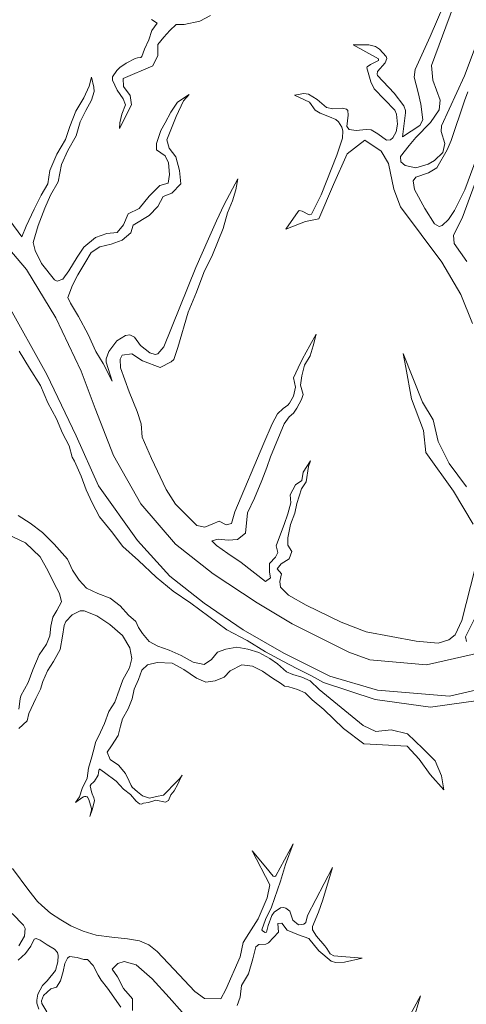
# Model space of a CAD drawing. Header units: metres. Extents: x 64961 to 73789, y 403835 to 410663.
# Tile 92 of 135: x 72297 to 72402, y 404284 to 404514. Entities that reach past the tile are written whole.
import ezdxf

# ---------------------------------------------------------------- set-up
doc = ezdxf.new("R2010")
doc.units = ezdxf.units.M
doc.layers.add('B-GEO-OG-OVLIJNOBJ-G', color=253, linetype='Continuous', lineweight=0)
doc.layers.add('T22', color=7, linetype='Continuous', lineweight=0)

msp = doc.modelspace()

# ---------------------------------------------------------------- linework, layer by layer
at = {"layer": 'B-GEO-OG-OVLIJNOBJ-G'}
for points in [[(72396.264, 404517.664), (72393.088, 404510.272), (72389.56, 404502.56), (72389.307, 404500.816), (72390.245, 404497.212), (72390.904, 404494.496), (72391.366, 404490.864), (72390.664, 404489.536), (72386.608, 404486.848), (72387.296, 404492.48), (72387.294, 404493.049), (72386.929, 404494.125), (72384.664, 404497.056), (72380.784, 404501.216), (72380.665, 404501.505), (72380.808, 404502.129), (72382.558, 404504.174), (72382.984, 404505.17), (72382.8, 404505.632), (72381.207, 404507.322), (72380.29, 404507.95), (72378.76, 404508.352), (72375.072, 404508.32), (72380.976, 404505.088), (72381.021, 404504.692), (72379.104, 404503.758), (72378.329, 404503.225), (72378.248, 404502.944), (72379.209, 404499.685), (72380.032, 404498.08)], [(72389.713, 404486.7), (72393.114, 404490.185), (72395.144, 404493.184), (72395.4, 404495.404), (72393.715, 404500.069), (72393.392, 404503.488), (72398.536, 404517.376)], [(72374.056, 404366.624), (72360.872, 404373.28), (72352.688, 404378.112), (72342.432, 404384.928), (72333.584, 404391.84), (72325.504, 404401.216), (72319.152, 404412.544), (72314.84, 404423.52), (72311.584, 404432.192), (72305.672, 404444.672), (72298.824, 404455.936), (72284.416, 404472.768), (72271.048, 404485.568), (72264.608, 404490.368), (72254.776, 404495.008), (72243.544, 404498.016), (72223.672, 404503.456), (72214.952, 404508.576), (72211.352, 404512.448), (72210.136, 404515.936)], [(72328.304, 404503.424), (72329.512, 404505.824), (72329.512, 404508.384), (72330.888, 404510.144), (72332.248, 404511.712), (72333.8, 404513.056), (72335.664, 404513.088), (72339.28, 404513.824), (72341.816, 404515.168)], [(72328.032, 404514.272), (72329.344, 404513.408), (72328.112, 404511.68), (72327.368, 404509.536), (72326.376, 404507.36), (72325.776, 404505.632), (72325.482, 404505.414), (72324.729, 404505.301), (72324.176, 404505.184), (72322.08, 404504.096), (72320.594, 404503.072), (72319.904, 404502.368), (72318.909, 404500.832), (72318.864, 404500.064), (72320.008, 404497.76), (72321.408, 404495.744), (72321.952, 404494.368), (72321.064, 404492.192), (72320.6, 404490.112), (72320.512, 404488.832), (72323.32, 404494.368), (72323.032, 404496.48), (72321.496, 404498.592), (72321.352, 404500.512)], [(72404.763, 404510.834), (72401.12, 404501.088), (72395.728, 404489.44), (72395.625, 404488.121), (72396.477, 404485.296), (72396.032, 404483.232), (72394.058, 404481.321), (72392.638, 404480.459), (72389.728, 404479.648), (72387.212, 404480.186), (72386.224, 404481.024), (72386.17, 404482.289), (72388.176, 404484.864), (72389.713, 404486.7)], [(72331.208, 404482.464), (72332, 404480.832), (72332.2, 404478.112), (72331.92, 404476.032), (72329.976, 404475.552), (72327.472, 404473.024), (72325.112, 404470.144), (72322.552, 404468.928), (72321.44, 404466.368), (72319.952, 404464.576), (72317.544, 404464.352), (72314.92, 404463.392), (72312.168, 404461.088), (72310.64, 404458.784), (72308.704, 404455.616), (72307.32, 404453.696), (72305.964, 404453.215), (72305.328, 404453.472), (72302.328, 404457.312), (72300.832, 404460.32), (72300.384, 404462.208), (72301.528, 404466.144), (72303.096, 404470.208), (72304.448, 404473.28), (72306.208, 404476.384), (72307.008, 404480.448), (72308.464, 404483.712), (72310.392, 404487.136), (72311.328, 404490.368), (72312.672, 404493.024), (72314, 404495.424), (72314.594, 404497.467), (72314.52, 404498.496), (72313.992, 404500.8), (72313.456, 404498.72), (72312.192, 404495.968), (72310.304, 404492.864), (72308.952, 404489.312), (72307.944, 404486.272), (72305.888, 404482.848), (72304.28, 404479.008), (72303.768, 404475.904), (72302.232, 404473.28), (72300.592, 404469.984), (72298.72, 404466.016), (72297.744, 404463.552), (72291.176, 404472.32)], [(72343.192, 404467.232), (72341.352, 404463.04), (72338.32, 404456.384), (72330.92, 404437.888), (72329.448, 404436.224), (72328.849, 404436.064), (72327.592, 404436.448), (72325.416, 404438.176), (72324.04, 404440.096), (72322.912, 404440.672), (72321.912, 404440.512), (72319.912, 404439.296), (72318.048, 404436.8), (72317.386, 404435.109), (72317.432, 404434.272), (72318.812, 404429.881), (72316.744, 404433.952), (72315, 404436.768), (72313.216, 404440.736), (72310.92, 404444.928), (72309.096, 404448.064), (72308.504, 404449.344), (72309.568, 404452.256), (72310.792, 404454.656), (72312.424, 404457.376), (72313.904, 404459.904), (72315.912, 404461.184), (72318.624, 404461.856), (72321.144, 404462.752), (72323.16, 404464.448), (72323.688, 404466.272), (72327.448, 404468.544), (72329.496, 404470.624), (72330.736, 404472.96), (72332.768, 404473.728), (72334.88, 404475.936), (72334.544, 404478.976), (72333.704, 404482.176), (72332.128, 404484.256), (72331.592, 404486.208), (72333.728, 404491.648), (72335.496, 404495.296), (72336.8, 404496.736), (72334.072, 404494.944), (72332.48, 404492.608), (72331.216, 404490.112), (72330.208, 404488.384), (72329.137, 404485.297), (72329.208, 404483.808), (72331.208, 404482.464)], [(72380.032, 404498.08), (72384.848, 404493.056), (72385.209, 404492.136), (72385.439, 404489.795), (72385.135, 404488.013), (72384.381, 404486.6), (72383.824, 404486.144), (72382.886, 404486.093), (72380.872, 404487.581), (72379.288, 404488.512), (72378.165, 404488.581), (72375.799, 404488.352), (72374.136, 404488.544), (72373.628, 404489.29), (72373.965, 404491.92), (72373.874, 404493.02), (72373.56, 404493.344), (72372.592, 404493.561), (72370.33, 404493.401), (72368.832, 404493.728), (72366.704, 404495.584), (72364.657, 404496.826), (72363.568, 404496.96), (72361.369, 404496.568), (72364.912, 404494.944), (72366.192, 404493.12), (72367.424, 404492.384), (72369.584, 404491.552), (72371.023, 404490.906), (72371.688, 404490.336), (72372.447, 404489.099), (72372.674, 404488.237), (72372.568, 404486.528), (72371.296, 404482.624), (72367.628, 404473.341), (72365.392, 404468.864), (72364.85, 404468.66), (72363.208, 404469.496), (72362.489, 404469.652), (72362.24, 404469.472), (72359.392, 404465.312), (72364, 404467.104), (72367.104, 404467.712), (72370.504, 404475.744), (72373.696, 404482.912), (72377.8, 404486.112), (72381.64, 404483.552), (72383.325, 404480.67), (72384.616, 404474.658), (72386.144, 404470.528)], [(72407.264, 404490.912), (72401.16, 404474.528), (72398.762, 404469.703), (72397.343, 404467.575), (72395.896, 404466.196), (72395.192, 404465.92), (72394.079, 404466.586), (72391.8, 404470.176), (72389.389, 404474.587), (72389.08, 404476.64), (72389.714, 404477.495), (72392.72, 404478.448), (72394.592, 404479.616), (72397.055, 404483.805), (72398.008, 404486.048), (72401.064, 404495.264), (72401.903, 404497.4)], [(72401.635, 404457.771), (72398.656, 404461.952), (72398.509, 404463.94), (72400.528, 404467.904), (72404.992, 404479.968)], [(72363.768, 404433.568), (72365.024, 404435.808), (72365.776, 404438.144), (72366.432, 404440.8), (72365.008, 404438.176), (72363.232, 404435.072), (72362.248, 404432.96), (72361.2, 404430.656), (72361.592, 404428.448), (72361.128, 404426.4), (72360.208, 404424.736), (72359.856, 404424.224), (72358.72, 404423.52), (72357.424, 404422.272), (72356.152, 404419.872), (72354.264, 404415.36), (72347.488, 404399.392), (72346.712, 404396.672), (72345.44, 404396.32), (72343.8, 404397.216), (72342.296, 404396.544), (72340.472, 404395.808), (72338.6, 404396.224), (72333.64, 404401.152), (72331.432, 404404.608), (72328.016, 404411.808), (72325.848, 404416.8), (72325.592, 404419.936), (72324.632, 404422.784), (72322.808, 404427.392), (72320.776, 404432.992), (72320.664, 404434.97), (72321.192, 404435.936), (72323.416, 404436.224), (72325.904, 404434.624), (72330.008, 404433.056), (72332.632, 404434.368), (72333.2, 404434.912), (72334.136, 404437.728), (72336.56, 404445.984), (72338.528, 404450.656), (72340.232, 404455.2), (72342.224, 404459.36), (72344.744, 404465.504), (72345.744, 404469.152), (72346.904, 404471.936), (72347.704, 404474.496), (72348.168, 404477.088), (72344.968, 404471.072), (72343.192, 404467.232)], [(72386.144, 404470.528), (72395.776, 404457.6), (72400.208, 404450.112), (72402.985, 404443.292)], [(72282.304, 404464.224), (72294.296, 404448.032), (72303.56, 404431.392), (72310.424, 404417.12), (72315.632, 404405.408), (72324.744, 404392.704), (72332.304, 404384.352), (72340.296, 404378.048), (72349.432, 404371.872), (72358.928, 404366.4), (72369.648, 404361.024), (72380.776, 404357.728), (72397.55, 404356.348), (72405.656, 404358.208)], [(72408.152, 404355.872), (72393.144, 404353.792), (72380.256, 404355.552), (72368.192, 404359.52), (72365.392, 404361.12), (72361.936, 404362.816), (72358.656, 404364.512), (72354.648, 404366.72), (72350.304, 404369.344), (72345.576, 404371.872), (72337.224, 404378.08), (72333.056, 404380.864), (72329.056, 404384.128), (72325, 404388), (72321.328, 404391.296), (72318.68, 404394.784), (72315.848, 404398.24), (72314.16, 404401.472), (72312.784, 404404.544), (72311.584, 404407.68), (72310.032, 404411.2), (72309.488, 404412.096), (72308.792, 404414.784), (72307.192, 404417.696), (72305.856, 404421.056), (72303.824, 404424.832), (72302.096, 404428.864), (72299.544, 404432.896), (72297.128, 404436.896)], [(72401.592, 404405.184), (72397.536, 404410.624), (72394.952, 404415.808), (72393.792, 404420.832), (72391.312, 404424.96), (72386.776, 404436.32), (72387.384, 404433.056), (72388.704, 404425.76), (72391.488, 404418.336), (72392.096, 404413.248), (72398.552, 404404.16), (72403.12, 404396.512)], [(72357.312, 404386.112), (72358.28, 404387.264), (72360.176, 404388.416), (72360.808, 404390.144), (72359.864, 404391.584), (72359.816, 404393.344), (72360.48, 404396.384), (72361.472, 404399.072), (72361.968, 404401.344), (72362.992, 404404.768), (72364.128, 404406.4), (72364.672, 404409.92), (72365.112, 404411.296), (72363.408, 404408.64), (72363.08, 404406.72), (72361.664, 404405.696), (72360.376, 404403.36), (72360.56, 404401.44), (72359.832, 404398.944), (72358.968, 404396.448), (72357.912, 404393.504), (72357.08, 404391.424), (72357.528, 404389.888), (72356.944, 404388.8), (72355.528, 404387.296), (72355.568, 404385.312), (72355.784, 404383.968), (72354.64, 404383.104), (72348.968, 404387.584), (72345.864, 404389.632), (72343.216, 404391.552), (72342.064, 404392.608), (72343.576, 404392.992), (72345.904, 404392.8), (72348.08, 404392.896), (72349.96, 404394.368), (72350.4, 404399.104), (72352.04, 404402.592), (72353.76, 404406.656), (72354.912, 404409.728), (72355.752, 404412.192), (72358.944, 404419.872), (72360.168, 404421.536), (72361.152, 404422.368), (72361.928, 404423.552), (72362.992, 404425.568), (72363.424, 404426.752), (72362.832, 404428.928), (72363.12, 404431.136), (72363.768, 404433.568)], [(72296.856, 404398.528), (72299.68, 404396.768), (72302.568, 404394.528), (72305.304, 404391.84), (72308.368, 404388.352), (72309.592, 404385.728), (72311.088, 404383.424), (72312.824, 404381.6), (72315.504, 404380.288), (72318.336, 404379.2), (72320.704, 404377.408), (72322.656, 404375.296), (72324.376, 404373.76), (72324.976, 404372.384), (72325.888, 404371.008), (72327.496, 404369.152), (72329.456, 404368.032), (72332.12, 404367.136), (72334.912, 404365.856), (72337.752, 404364.32), (72340.264, 404363.744), (72342.032, 404364.896), (72343.4, 404366.624), (72345.344, 404367.36), (72347.92, 404367.808), (72350.472, 404367.36), (72353.048, 404366.592), (72355.656, 404365.152), (72357.392, 404363.872), (72359.52, 404362.016), (72360.984, 404361.408), (72363.112, 404360.8), (72365.088, 404359.936), (72367.184, 404357.952), (72369.76, 404355.808), (72377.448, 404349.504), (72380.36, 404348.128), (72383.952, 404348.544), (72387.776, 404347.552), (72391.336, 404344.192), (72394.272, 404341.312), (72395.72, 404337.76), (72396.232, 404334.528), (72393.104, 404338.112), (72390.52, 404341.632), (72387.673, 404344.705)], [(72293.168, 404394.72), (72298.544, 404392.128), (72302.04, 404388.864), (72303.904, 404385.504), (72305.264, 404382.688), (72306.536, 404380.288), (72306.952, 404378.368), (72305.928, 404376.384)], [(72524.552, 404261.888), (72524.192, 404286.304), (72523.84, 404298.816), (72516.992, 404312), (72501.296, 404337.088), (72489.44, 404359.552), (72485.84, 404365.696), (72481.208, 404377.248), (72472.912, 404385.824), (72464.112, 404390.464), (72454.896, 404389.408), (72444.176, 404384.192), (72433.52, 404378.72), (72423.592, 404374.784), (72418.92, 404374.08), (72405.28, 404366.624), (72392.208, 404363.68), (72378.984, 404364.832), (72374.056, 404366.624)], [(72403.52, 404385.952), (72400.488, 404373.984), (72398.881, 404370.675), (72397.456, 404369.472), (72394.917, 404368.72), (72389.792, 404369.184), (72378.16, 404371.36), (72372.28, 404373.6), (72364.144, 404377.632), (72359.986, 404379.921), (72358.152, 404381.76), (72357.968, 404383.104), (72358.368, 404384.896), (72357.312, 404386.112)], [(72305.928, 404376.384), (72304.984, 404374.816), (72304.48, 404372.672), (72304.264, 404370.432), (72303.448, 404368.512), (72301.744, 404365.984), (72300.312, 404362.496), (72299.208, 404359.584), (72297.512, 404356.48), (72297.336, 404355.776), (72297.008, 404353.312)], [(72297.046, 404348.798), (72299.008, 404350.592), (72299.344, 404352.352), (72300.968, 404355.84), (72302.064, 404358.016), (72302.632, 404359.776), (72303.696, 404362.304), (72305.112, 404364.416), (72306.64, 404367.264), (72307.184, 404370.4), (72307.632, 404372.864), (72307.981, 404373.791), (72309.472, 404375.328), (72311.335, 404376.241), (72312.264, 404376.256), (72315.264, 404375.104)], [(72315.264, 404375.104), (72318.288, 404373.12), (72321.232, 404370.496), (72322.952, 404367.68), (72323.448, 404365.184), (72322.848, 404362.944), (72321.32, 404360.192), (72320.44, 404357.76), (72319.464, 404354.976), (72318.072, 404352.768), (72317.04, 404349.984), (72316.12, 404347.936), (72314.92, 404345.536), (72314.696, 404344.576), (72314.072, 404342.208), (72313.328, 404339.584), (72313.016, 404337.248), (72311.808, 404334.784), (72311.184, 404332.896), (72310.288, 404331.52), (72311.704, 404332.64), (72312.103, 404332.867), (72312.336, 404332.942), (72312.683, 404332.975), (72312.981, 404332.877), (72313.096, 404332.768), (72313.365, 404332.292), (72313.973, 404330.128), (72313.986, 404329.753), (72313.632, 404328.256), (72314.192, 404330.112), (72314.672, 404332), (72314.565, 404332.675), (72314.182, 404333.568), (72314.016, 404334.016), (72313.696, 404335.424), (72313.912, 404335.819), (72314.439, 404336.266), (72314.664, 404336.512), (72315.528, 404337.92), (72315.649, 404338.532), (72315.748, 404339.315), (72315.928, 404339.36), (72317.024, 404338.528), (72319.728, 404336.544), (72321.488, 404334.688), (72323.08, 404333.408), (72324.4, 404331.872), (72325.235, 404331.279), (72325.664, 404331.168)], [(72401.536, 404369.088), (72401.344, 404370.24), (72404.096, 404375.84)], [(72325.664, 404331.168), (72326.12, 404331.392), (72327.296, 404331.584), (72329.032, 404332.064), (72331.272, 404331.648), (72331.936, 404332), (72332.536, 404333.312), (72333.272, 404334.24), (72334.184, 404335.84), (72334.864, 404337.408), (72335.133, 404337.922), (72334.608, 404337.12), (72333.064, 404335.584), (72331.712, 404334.176), (72330.768, 404333.28), (72329.184, 404332.96), (72327.512, 404332.544), (72325.864, 404333.12), (72324.704, 404334.048), (72323.512, 404335.168), (72323.272, 404335.488), (72322.816, 404336.512), (72321.896, 404338.304), (72320.336, 404340.288), (72318.376, 404341.6), (72317.616, 404343.296), (72318.64, 404344.8), (72320.208, 404347.2), (72320.768, 404349.344), (72321.264, 404351.04), (72322.568, 404353.408), (72323.48, 404355.712), (72323.952, 404357.984), (72324.952, 404360.288), (72325.72, 404362.4), (72327.08, 404363.712), (72329.344, 404364.256), (72332.816, 404364.032), (72335.56, 404362.56), (72338.52, 404360.576), (72340.72, 404359.616), (72342.888, 404359.936), (72344.944, 404360.8), (72346.352, 404362.272), (72349.08, 404363.712), (72351.56, 404363.36), (72353.896, 404362.208), (72356.28, 404360.544), (72358.12, 404359.36), (72359.056, 404358.72)], [(72359.056, 404358.72), (72360.064, 404358.528), (72362.12, 404357.92), (72363.872, 404357.152), (72365.504, 404355.52), (72368.208, 404353.216), (72372.864, 404348.8), (72377.608, 404345.28)], [(72356.943, 404314.357), (72357.048, 404314.464), (72361.048, 404321.92), (72359.32, 404317.056), (72358.088, 404313.184), (72356.048, 404307.168), (72354.64, 404304.256), (72353.792, 404301.856), (72353.885, 404301.591), (72354.512, 404301.188), (72354.856, 404301.28), (72355.256, 404302.848), (72356.104, 404305.152), (72356.658, 404305.937), (72358.136, 404307.008), (72358.857, 404307.067), (72359.385, 404306.893), (72360.336, 404306.208), (72360.968, 404304.096), (72362.352, 404303.04), (72363.551, 404303.14), (72364.048, 404303.552), (72364.464, 404305.152), (72370.288, 404316.416), (72368.04, 404308.864), (72366.968, 404305.952), (72365.624, 404302.624), (72365.629, 404301.865), (72366.52, 404300.384), (72368.504, 404298.112), (72368.92, 404297.504), (72369.716, 404296.216), (72370.56, 404295.744), (72377.232, 404295.264), (72373.104, 404294.336), (72371.003, 404294.238), (72369.968, 404294.56), (72367.096, 404296.928), (72364.728, 404299.808), (72362.312, 404300.672), (72359.696, 404301.792), (72358.4, 404303.424), (72357.488, 404303.36), (72357.648, 404301.312), (72355.36, 404298.784), (72354.675, 404298.526), (72353.093, 404298.421), (72352.36, 404297.888), (72351.672, 404295.072), (72350.688, 404291.584)], [(72295.56, 404316.16), (72299.368, 404311.04), (72301.376, 404308.448), (72302.408, 404307.488), (72304.432, 404305.728), (72306.8, 404304.192), (72309.136, 404302.752), (72312.08, 404301.504), (72315.056, 404300.64), (72318.768, 404300.128), (72322.416, 404299.776), (72325.192, 404299.296), (72327.376, 404298.368), (72329.344, 404296.8), (72333.256, 404292.704), (72338.096, 404287.456), (72340.352, 404285.856), (72344.216, 404285.728), (72345.336, 404287.936), (72348.712, 404295.584), (72349.392, 404298.88), (72350.728, 404300.96), (72352.928, 404304.448), (72355.04, 404309.28), (72355.648, 404312.32), (72351.488, 404320.288), (72354.688, 404316.48), (72356.416, 404314.368), (72356.618, 404314.278), (72356.943, 404314.357)], [(72297.056, 404298.08), (72298.36, 404300.352), (72298.48, 404302.137), (72298.112, 404302.944), (72295.496, 404305.632)], [(72301.054, 404299.814), (72300.64, 404299.68), (72299.824, 404298.048), (72298.576, 404296.288), (72296.896, 404294.752)], [(72301.699, 404283.322), (72301.248, 404284.768), (72301.197, 404285.446), (72301.448, 404286.816), (72302.52, 404288.864), (72303.672, 404289.952), (72305.584, 404292.32), (72306.12, 404294.368), (72306.232, 404295.824), (72306.072, 404296.544), (72305.376, 404297.344), (72303.632, 404298.368), (72302.016, 404299.424), (72301.054, 404299.814)], [(72320.832, 404283.808), (72317.768, 404288.224), (72316.24, 404290.08), (72315.576, 404291.264), (72314.368, 404293.536), (72313.072, 404294.944), (72312.168, 404294.944), (72310.656, 404295.424), (72308.888, 404295.648), (72308.354, 404295.231), (72307.776, 404293.952), (72307.392, 404292.16), (72306.744, 404289.984), (72305.848, 404288.48), (72304.496, 404288.064), (72302.784, 404286.496), (72302.286, 404285.263), (72302.376, 404284.672), (72303.568, 404282.688)], [(72335.192, 404282.624), (72332.136, 404286.08), (72328.184, 404290.4), (72324.432, 404293.696), (72321.61, 404294.482), (72320.152, 404293.984), (72318.832, 404292.64), (72320.08, 404290.88), (72321.448, 404288.16), (72323.528, 404285.76), (72323.552, 404283.008)], [(72350.688, 404291.584), (72349.048, 404288.832), (72348.744, 404286.144), (72348.04, 404284.192)], [(72383.512, 404273.024), (72390.832, 404286.432), (72389.024, 404280.384)]]:
    msp.add_lwpolyline(points, dxfattribs=at)
at = {"layer": 'T22'}
for points in [[(72321.352, 404500.512), (72328.304, 404503.424)], [(72377.608, 404345.28), (72387.673, 404344.705)]]:
    msp.add_lwpolyline(points, dxfattribs=at)

doc.saveas('drawing.dxf')
